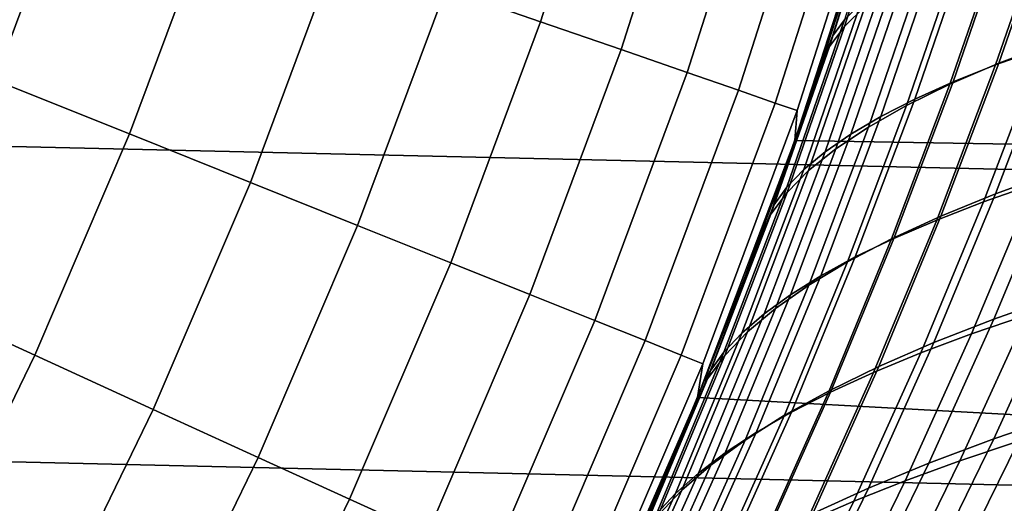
# Model space of a CAD drawing. Header units: metres. Extents: x -28 to 70, y -212 to 28.
# Tile 143 of 239: x 17.75 to 21.56, y -8.71 to -6.83. Entities that reach past the tile are written whole.
import ezdxf

# ---------------------------------------------------------------- set-up
doc = ezdxf.new("R2010")
doc.units = ezdxf.units.M
doc.layers.add('solid_10_261_102_XXX', color=7, linetype='CONTINUOUS')

msp = doc.modelspace()

# ---------------------------------------------------------------- linework, layer by layer
at = {"layer": 'solid_10_261_102_XXX'}
for points in [[(26.450205, -7.525734, -5), (-26.769545, -6.296132, -5), (-27.031759, -5.053116, -5), (26.769545, -6.296132, -5)], [(19.767815, -6.841707, 152.1147), (20.070967, -5.893367, 152.1147), (19.697775, -5.783789, 153.591949), (19.400261, -6.714496, 153.591949)], [(20.0797, -6.949652, 150.623184), (20.387634, -5.98635, 150.623184), (20.070967, -5.893367, 152.1147), (19.767815, -6.841707, 152.1147)], [(20.335424, -7.038159, 149.119751), (20.647282, -6.062589, 149.119751), (20.387634, -5.98635, 150.623184), (20.0797, -6.949652, 150.623184)], [(17.653519, -7.067403, 157.914993), (17.969805, -6.21941, 157.914993), (17.386223, -6.01743, 159.312195), (17.08021, -6.837884, 159.312195)], [(20.534588, -7.10709, 147.606766), (20.849499, -6.121965, 147.606766), (20.647282, -6.062589, 149.119751), (20.335424, -7.038159, 149.119751)], [(20.676874, -7.156336, 146.086594), (20.993967, -6.164385, 146.086594), (20.849499, -6.121965, 147.606766), (20.534588, -7.10709, 147.606766)], [(21.150194, -6.206566, 141.055008), (20.945814, -6.859861, 140.907303), (21.026062, -6.78184, 140.4543), (21.22714, -6.135402, 140.600037)], [(20.762062, -7.185819, 144.561661), (21.08046, -6.189782, 144.561661), (20.993967, -6.164385, 146.086594), (20.676874, -7.156336, 146.086594)], [(21.150579, -6.174205, 86.827614), (20.945736, -6.833524, 86.975151), (20.899349, -6.896859, 86.575424), (21.107296, -6.232173, 86.426079)], [(25.96916, -7.389359), (26.282734, -6.182054), (21.081408, -6.290798), (20.752855, -7.301978)], [(20.752859, -7.301973, 143.052673), (21.081408, -6.290805, 143.052673), (21.08046, -6.189782, 144.561661), (20.762062, -7.185819, 144.561661)], [(20.945814, -6.859861, 140.907303), (21.150194, -6.206566, 141.055008), (21.095619, -6.277761, 141.511795), (20.887415, -6.937766, 141.361908)], [(18.174921, -7.276141, 156.494385), (18.500547, -6.403102, 156.494385), (17.969805, -6.21941, 157.914993), (17.653519, -7.067403, 157.914993)], [(21.107296, -6.232173, 86.426079), (20.899349, -6.896859, 86.575424), (20.848091, -7.025461, 86.196304), (20.977512, -6.629026, 86.103447)], [(20.977512, -6.629026, 86.103447), (20.848091, -7.025461, 86.196304), (20.752855, -7.301978), (21.081408, -6.290798)], [(21.088861, -6.265771, 141.976242), (21.081408, -6.290805, 143.052673), (20.752859, -7.301973, 143.052673), (20.966625, -6.663378, 141.889114)], [(21.095619, -6.277761, 141.511795), (20.966625, -6.663378, 141.889114), (20.837406, -7.05709, 141.796097), (20.887415, -6.937766, 141.361908)], [(26.074398, -8.739312, -5), (-26.450205, -7.525734, -5), (-26.769545, -6.296132, -5), (26.450205, -7.525734, -5)], [(21.752401, -6.400011, 138.260803), (21.543936, -7.002194, 138.10704), (21.754292, -6.922611, 137.693085), (21.961765, -6.327185, 137.845825)], [(21.531036, -7.008926, 89.853035), (21.742222, -6.398506, 89.697937), (21.922287, -6.33975, 90.065102), (21.711651, -6.944638, 90.219536)], [(18.643593, -7.463768, 155.052612), (18.977617, -6.568217, 155.052612), (18.500547, -6.403102, 156.494385), (18.174921, -7.276141, 156.494385)], [(21.564058, -6.474327, 138.685455), (21.35424, -7.083322, 138.530487), (21.543936, -7.002194, 138.10704), (21.752401, -6.400011, 138.260803)], [(21.366375, -7.074436, 89.479416), (21.578402, -6.458436, 89.323517), (21.742222, -6.398506, 89.697937), (21.531036, -7.008926, 89.853035)], [(21.39716, -6.549947, 139.118469), (21.185595, -7.16578, 138.962112), (21.35424, -7.083322, 138.530487), (21.564058, -6.474327, 138.685455)], [(21.217951, -7.141024, 89.099571), (21.431124, -6.519415, 88.942703), (21.578402, -6.458436, 89.323517), (21.366375, -7.074436, 89.479416)], [(21.085838, -7.20848, 88.714417), (21.300486, -6.581262, 88.556427), (21.431124, -6.519415, 88.942703), (21.217951, -7.141024, 89.099571)], [(21.25181, -6.626597, 139.558533), (21.038082, -7.249252, 139.400574), (21.185595, -7.16578, 138.962112), (21.39716, -6.549947, 139.118469)], [(19.058798, -7.629992, 153.591949), (19.400261, -6.714496, 153.591949), (18.977617, -6.568217, 155.052612), (18.643593, -7.463768, 155.052612)], [(20.970091, -7.276587, 88.324898), (21.18656, -6.643786, 88.165604), (21.300486, -6.581262, 88.556427), (21.085838, -7.20848, 88.714417)], [(21.128086, -6.70399, 140.004257), (20.911747, -7.333412, 139.844513), (21.038082, -7.249252, 139.400574), (21.25181, -6.626597, 139.558533)], [(20.837406, -7.05709, 141.796097), (20.966625, -6.663378, 141.889114), (20.752859, -7.301973, 143.052673)], [(20.870756, -7.345125, 87.931938), (21.089411, -6.706798, 87.771172), (21.18656, -6.643786, 88.165604), (20.970091, -7.276587, 88.324898)], [(20.787886, -7.413878, 87.536469), (21.009113, -6.770106, 87.374046), (21.089411, -6.706798, 87.771172), (20.870756, -7.345125, 87.931938)], [(21.026062, -6.78184, 140.4543), (20.806633, -7.417933, 140.292542), (20.911747, -7.333412, 139.844513), (21.128086, -6.70399, 140.004257)], [(19.419884, -7.774549, 152.1147), (19.767815, -6.841707, 152.1147), (19.400261, -6.714496, 153.591949), (19.058798, -7.629992, 153.591949)], [(20.721531, -7.482629, 87.139427), (20.945736, -6.833524, 86.975151), (21.009113, -6.770106, 87.374046), (20.787886, -7.413878, 87.536469)], [(20.945814, -6.859861, 140.907303), (20.722786, -7.502487, 140.743317), (20.806633, -7.417933, 140.292542), (21.026062, -6.78184, 140.4543)], [(19.726278, -7.897211, 150.623184), (20.0797, -6.949652, 150.623184), (19.767815, -6.841707, 152.1147), (19.419884, -7.774549, 152.1147)], [(20.722786, -7.502487, 140.743317), (20.945814, -6.859861, 140.907303), (20.887415, -6.937766, 141.361908), (20.66025, -7.58675, 141.195465)], [(20.945736, -6.833524, 86.975151), (20.721531, -7.482629, 87.139427), (20.671741, -7.551158, 86.741745), (20.899349, -6.896859, 86.575424)], [(21.754292, -6.922611, 137.693085), (21.530659, -7.50836, 137.525574), (21.761988, -7.424011, 137.123444), (21.984753, -6.844734, 137.289886)], [(20.899349, -6.896859, 86.575424), (20.671741, -7.551158, 86.741745), (20.70915, -7.425033, 86.297302), (20.848091, -7.025461, 86.196304)], [(21.484215, -7.539488, 90.389336), (21.711651, -6.944638, 90.219536), (21.907829, -6.88168, 90.578064), (21.680893, -7.471104, 90.747154)], [(20.66025, -7.58675, 141.195465), (20.887415, -6.937766, 141.361908), (20.837406, -7.05709, 141.796097), (20.701401, -7.446609, 141.697083)], [(21.543936, -7.002194, 138.10704), (21.319088, -7.594478, 137.938278), (21.530659, -7.50836, 137.525574), (21.754292, -6.922611, 137.693085)], [(19.977503, -7.997786, 149.119751), (20.335424, -7.038159, 149.119751), (20.0797, -6.949652, 150.623184), (19.726278, -7.897211, 150.623184)], [(21.302824, -7.609256, 90.023689), (21.531036, -7.008926, 89.853035), (21.711651, -6.944638, 90.219536), (21.484215, -7.539488, 90.389336)], [(21.35424, -7.083322, 138.530487), (21.127806, -7.682179, 138.360275), (21.319088, -7.594478, 137.938278), (21.543936, -7.002194, 138.10704)], [(21.137089, -7.680281, 89.651085), (21.366375, -7.074436, 89.479416), (21.531036, -7.008926, 89.853035), (21.302824, -7.609256, 90.023689)], [(20.173161, -8.076115, 147.606766), (20.534588, -7.10709, 147.606766), (20.335424, -7.038159, 149.119751), (19.977503, -7.997786, 149.119751)], [(20.701401, -7.446609, 141.697083), (20.837406, -7.05709, 141.796097), (20.752859, -7.301973, 143.052673)], [(20.848091, -7.025461, 86.196304), (20.70915, -7.425033, 86.297302), (20.752855, -7.301978)], [(17.808123, -8.132697, 156.494385), (18.174921, -7.276141, 156.494385), (17.653519, -7.067403, 157.914993), (17.297243, -7.899386, 157.914993)], [(21.185595, -7.16578, 138.962112), (20.957176, -7.771217, 138.790283), (21.127806, -7.682179, 138.360275), (21.35424, -7.083322, 138.530487)], [(20.987276, -7.752398, 89.272415), (21.217951, -7.141024, 89.099571), (21.366375, -7.074436, 89.479416), (21.137089, -7.680281, 89.651085)], [(20.312943, -8.132075, 146.086594), (20.676874, -7.156336, 146.086594), (20.534588, -7.10709, 147.606766), (20.173161, -8.076115, 147.606766)], [(20.396629, -8.165579, 144.561661), (20.762062, -7.185819, 144.561661), (20.676874, -7.156336, 146.086594), (20.312943, -8.132075, 146.086594)], [(21.038082, -7.249252, 139.400574), (20.807251, -7.861236, 139.226913), (20.957176, -7.771217, 138.790283), (21.185595, -7.16578, 138.962112)], [(20.853441, -7.825368, 88.888611), (21.085838, -7.20848, 88.714417), (21.217951, -7.141024, 89.099571), (20.987276, -7.752398, 89.272415)], [(20.375843, -8.296086, 143.052673), (20.752859, -7.301973, 143.052673), (20.762062, -7.185819, 144.561661), (20.396629, -8.165579, 144.561661)], [(20.735615, -7.898945, 88.50061), (20.970091, -7.276587, 88.324898), (21.085838, -7.20848, 88.714417), (20.853441, -7.825368, 88.888611)], [(18.267336, -8.342413, 155.052612), (18.643593, -7.463768, 155.052612), (18.174921, -7.276141, 156.494385), (17.808123, -8.132697, 156.494385)], [(20.633831, -7.97288, 88.10936), (20.870756, -7.345125, 87.931938), (20.970091, -7.276587, 88.324898), (20.735615, -7.898945, 88.50061)], [(20.911747, -7.333412, 139.844513), (20.678043, -7.951864, 139.668808), (20.807251, -7.861236, 139.226913), (21.038082, -7.249252, 139.400574)], [(20.560133, -7.828212, 86.406815), (20.401854, -8.231914, 86.524391), (20.375834, -8.296103), (20.752855, -7.301978)], [(25.600178, -8.580841), (25.96916, -7.389359), (20.752855, -7.301978), (20.375834, -8.296103)], [(20.558739, -7.831873, 141.592102), (20.701401, -7.446609, 141.697083), (20.752859, -7.301973, 143.052673), (20.375843, -8.296086, 143.052673)], [(20.70915, -7.425033, 86.297302), (20.560133, -7.828212, 86.406815), (20.752855, -7.301978)], [(20.548117, -8.046926, 87.71579), (20.787886, -7.413878, 87.536469), (20.870756, -7.345125, 87.931938), (20.633831, -7.97288, 88.10936)], [(20.806633, -7.417933, 140.292542), (20.569571, -8.042732, 140.114578), (20.678043, -7.951864, 139.668808), (20.911747, -7.333412, 139.844513)], [(21.761988, -7.424011, 137.123444), (21.524036, -7.993116, 136.942368), (21.775377, -7.90458, 136.553238), (22.012548, -7.341619, 136.73317)], [(20.478504, -8.120835, 87.320839), (20.721531, -7.482629, 87.139427), (20.787886, -7.413878, 87.536469), (20.548117, -8.046926, 87.71579)], [(20.722786, -7.502487, 140.743317), (20.481846, -8.133471, 140.562851), (20.569571, -8.042732, 140.114578), (20.806633, -7.417933, 140.292542)], [(20.671741, -7.551158, 86.741745), (20.560133, -7.828212, 86.406815), (20.70915, -7.425033, 86.297302)], [(21.530659, -7.50836, 137.525574), (21.291601, -8.083687, 137.343185), (21.524036, -7.993116, 136.942368), (21.761988, -7.424011, 137.123444)], [(21.438038, -8.0503, 90.931618), (21.680893, -7.471104, 90.747154), (21.892487, -7.404232, 91.096268), (21.650118, -7.978157, 91.279938)], [(18.674162, -8.528204, 153.591949), (19.058798, -7.629992, 153.591949), (18.643593, -7.463768, 155.052612), (18.267336, -8.342413, 155.052612)], [(20.66025, -7.58675, 141.195465), (20.701401, -7.446609, 141.697083), (20.558739, -7.831873, 141.592102)], [(21.240608, -8.124016, 90.574738), (21.484215, -7.539488, 90.389336), (21.680893, -7.471104, 90.747154), (21.438038, -8.0503, 90.931618)], [(20.481846, -8.133471, 140.562851), (20.722786, -7.502487, 140.743317), (20.66025, -7.58675, 141.195465), (20.414886, -8.223712, 141.012268)], [(20.721531, -7.482629, 87.139427), (20.478504, -8.120835, 87.320839), (20.425026, -8.194361, 86.925453), (20.671741, -7.551158, 86.741745)], [(21.319088, -7.594478, 137.938278), (21.078579, -8.17608, 137.754395), (21.291601, -8.083687, 137.343185), (21.530659, -7.50836, 137.525574)], [(25.642992, -9.934133, -5), (-26.074398, -8.739312, -5), (-26.450205, -7.525734, -5), (26.074398, -8.739312, -5)], [(20.671741, -7.551158, 86.741745), (20.425026, -8.194361, 86.925453), (20.401854, -8.231914, 86.524391), (20.560133, -7.828212, 86.406815)], [(21.058184, -8.199161, 90.210175), (21.302824, -7.609256, 90.023689), (21.484215, -7.539488, 90.389336), (21.240608, -8.124016, 90.574738)], [(20.414886, -8.223712, 141.012268), (20.66025, -7.58675, 141.195465), (20.558739, -7.831873, 141.592102), (20.409569, -8.212766, 141.481033)], [(19.02796, -8.689777, 152.1147), (19.419884, -7.774549, 152.1147), (19.058798, -7.629992, 153.591949), (18.674162, -8.528204, 153.591949)], [(21.127806, -7.682179, 138.360275), (20.885468, -8.270079, 138.174728), (21.078579, -8.17608, 137.754395), (21.319088, -7.594478, 137.938278)], [(20.891117, -8.275589, 89.838821), (21.137089, -7.680281, 89.651085), (21.302824, -7.609256, 90.023689), (21.058184, -8.199161, 90.210175)], [(20.957176, -7.771217, 138.790283), (20.712606, -8.365407, 138.602844), (20.885468, -8.270079, 138.174728), (21.127806, -7.682179, 138.360275)], [(20.739655, -8.353111, 89.461563), (20.987276, -7.752398, 89.272415), (21.137089, -7.680281, 89.651085), (20.891117, -8.275589, 89.838821)], [(19.328171, -8.82688, 150.623184), (19.726278, -7.897211, 150.623184), (19.419884, -7.774549, 152.1147), (19.02796, -8.689777, 152.1147)], [(20.807251, -7.861236, 139.226913), (20.560017, -8.461661, 139.037399), (20.712606, -8.365407, 138.602844), (20.957176, -7.771217, 138.790283)], [(20.603832, -8.431459, 89.079346), (20.853441, -7.825368, 88.888611), (20.987276, -7.752398, 89.272415), (20.739655, -8.353111, 89.461563)], [(21.775377, -7.90458, 136.553238), (21.524031, -8.456983, 136.358841), (21.794508, -8.364929, 135.983902), (22.045122, -7.818292, 136.177078)], [(20.409569, -8.212766, 141.481033), (20.558739, -7.831873, 141.592102), (20.375843, -8.296086, 143.052673)], [(20.483662, -8.510354, 88.693123), (20.735615, -7.898945, 88.50061), (20.853441, -7.825368, 88.888611), (20.603832, -8.431459, 89.079346)], [(20.678043, -7.951864, 139.668808), (20.427683, -8.558429, 139.476974), (20.560017, -8.461661, 139.037399), (20.807251, -7.861236, 139.226913)], [(17.400982, -8.97083, 156.494385), (17.808123, -8.132697, 156.494385), (17.297243, -7.899386, 157.914993), (16.901783, -8.713475, 157.914993)], [(19.574326, -8.939295, 149.119751), (19.977503, -7.997786, 149.119751), (19.726278, -7.897211, 150.623184), (19.328171, -8.82688, 150.623184)], [(20.379156, -8.589517, 88.303825), (20.633831, -7.97288, 88.10936), (20.735615, -7.898945, 88.50061), (20.483662, -8.510354, 88.693123)], [(21.524036, -7.993116, 136.942368), (21.271658, -8.551383, 136.746567), (21.524031, -8.456983, 136.358841), (21.775377, -7.90458, 136.553238)], [(21.392851, -8.541668, 91.47892), (21.650118, -7.978157, 91.279938), (21.876495, -7.907735, 91.618828), (21.619747, -8.466187, 91.816902)], [(20.290327, -8.668669, 87.912407), (20.548117, -8.046926, 87.71579), (20.633831, -7.97288, 88.10936), (20.379156, -8.589517, 88.303825)], [(20.569571, -8.042732, 140.114578), (20.315592, -8.655293, 139.920212), (20.427683, -8.558429, 139.476974), (20.678043, -7.951864, 139.668808)], [(19.766033, -9.026845, 147.606766), (20.173161, -8.076115, 147.606766), (19.977503, -7.997786, 149.119751), (19.574326, -8.939295, 149.119751)], [(21.291601, -8.083687, 137.343185), (21.03787, -8.647888, 137.145828), (21.271658, -8.551383, 136.746567), (21.524036, -7.993116, 136.942368)], [(21.180006, -8.618946, 91.131638), (21.438038, -8.0503, 90.931618), (21.650118, -7.978157, 91.279938), (21.392851, -8.541668, 91.47892)], [(20.217184, -8.74753, 87.519814), (20.478504, -8.120835, 87.320839), (20.548117, -8.046926, 87.71579), (20.290327, -8.668669, 87.912407)], [(20.481846, -8.133471, 140.562851), (20.223732, -8.75184, 140.365723), (20.315592, -8.655293, 139.920212), (20.569571, -8.042732, 140.114578)], [(19.902996, -9.089394, 146.086594), (20.312943, -8.132075, 146.086594), (20.173161, -8.076115, 147.606766), (19.766033, -9.026845, 147.606766)], [(21.078579, -8.17608, 137.754395), (20.823141, -8.746256, 137.555283), (21.03787, -8.647888, 137.145828), (21.291601, -8.083687, 137.343185)], [(20.981546, -8.697856, 90.775948), (21.240608, -8.124016, 90.574738), (21.438038, -8.0503, 90.931618), (21.180006, -8.618946, 91.131638)], [(20.478504, -8.120835, 87.320839), (20.217184, -8.74753, 87.519814), (20.159742, -8.825823, 87.126991), (20.425026, -8.194361, 86.925453)], [(20.79781, -8.778232, 90.412727), (21.058184, -8.199161, 90.210175), (21.240608, -8.124016, 90.574738), (20.981546, -8.697856, 90.775948)], [(17.849697, -9.202158, 155.052612), (18.267336, -8.342413, 155.052612), (17.808123, -8.132697, 156.494385), (17.400982, -8.97083, 156.494385)], [(19.984993, -9.126841, 144.561661), (20.396629, -8.165579, 144.561661), (20.312943, -8.132075, 146.086594), (19.902996, -9.089394, 146.086594)], [(20.223732, -8.75184, 140.365723), (20.481846, -8.133471, 140.562851), (20.414886, -8.223712, 141.012268), (20.152088, -8.847654, 140.812103)], [(19.951237, -9.270824, 143.052673), (20.375843, -8.296086, 143.052673), (20.396629, -8.165579, 144.561661), (19.984993, -9.126841, 144.561661)], [(20.159742, -8.825823, 87.126991), (20.235388, -8.633021, 86.649895), (20.401854, -8.231914, 86.524391), (20.425026, -8.194361, 86.925453)], [(20.885468, -8.270079, 138.174728), (20.627949, -8.846242, 137.973679), (20.823141, -8.746256, 137.555283), (21.078579, -8.17608, 137.754395)], [(20.629131, -8.859906, 90.042877), (20.891117, -8.275589, 89.838821), (21.058184, -8.199161, 90.210175), (20.79781, -8.778232, 90.412727)], [(20.414886, -8.223712, 141.012268), (20.254034, -8.589186, 141.363937), (20.092283, -8.961037, 141.240677), (20.152088, -8.847654, 140.812103)], [(20.401854, -8.231914, 86.524391), (20.235388, -8.633021, 86.649895), (20.375834, -8.296103)], [(20.254034, -8.589186, 141.363937), (20.409569, -8.212766, 141.481033), (20.375843, -8.296086, 143.052673)], [(20.414886, -8.223712, 141.012268), (20.409569, -8.212766, 141.481033), (20.254034, -8.589186, 141.363937)], [(20.712606, -8.365407, 138.602844), (20.452604, -8.947535, 138.399658), (20.627949, -8.846242, 137.973679), (20.885468, -8.270079, 138.174728)], [(20.47574, -8.942668, 89.667297), (20.739655, -8.353111, 89.461563), (20.891117, -8.275589, 89.838821), (20.629131, -8.859906, 90.042877)], [(21.794508, -8.364929, 135.983902), (21.530764, -8.901069, 135.776321), (21.819571, -8.806282, 135.416824), (22.082611, -8.275465, 135.623077)], [(20.235388, -8.633021, 86.649895), (20.060604, -9.03173, 86.783257), (19.951223, -9.270848), (20.375834, -8.296103)], [(25.176571, -9.753982), (25.600178, -8.580841), (20.375834, -8.296103), (19.951223, -9.270848)], [(20.092283, -8.961037, 141.240677), (20.254034, -8.589186, 141.363937), (20.375843, -8.296086, 143.052673), (19.951237, -9.270824, 143.052673)], [(18.247221, -9.407097, 153.591949), (18.674162, -8.528204, 153.591949), (18.267336, -8.342413, 155.052612), (17.849697, -9.202158, 155.052612)], [(20.337652, -9.026217, 89.286942), (20.603832, -8.431459, 89.079346), (20.739655, -8.353111, 89.461563), (20.47574, -8.942668, 89.667297)], [(20.560017, -8.461661, 139.037399), (20.297098, -9.049685, 138.831833), (20.452604, -8.947535, 138.399658), (20.712606, -8.365407, 138.602844)], [(21.524031, -8.456983, 136.358841), (21.259308, -8.998569, 136.14978), (21.530764, -8.901069, 135.776321), (21.794508, -8.364929, 135.983902)], [(21.349497, -9.013772, 92.030029), (21.619747, -8.466187, 91.816902), (21.860357, -8.392671, 92.144707), (21.590685, -8.935455, 92.356796)], [(20.427683, -8.558429, 139.476974), (20.16139, -9.15223, 139.268829), (20.297098, -9.049685, 138.831833), (20.560017, -8.461661, 139.037399)], [(20.214863, -9.110241, 88.902756), (20.483662, -8.510354, 88.693123), (20.603832, -8.431459, 89.079346), (20.337652, -9.026217, 89.286942)], [(21.271658, -8.551383, 136.746567), (21.005659, -9.09851, 136.535873), (21.259308, -8.998569, 136.14978), (21.524031, -8.456983, 136.358841)], [(21.121794, -9.094146, 91.693207), (21.392851, -8.541668, 91.47892), (21.619747, -8.466187, 91.816902), (21.349497, -9.013772, 92.030029)], [(18.59293, -9.585321, 152.1147), (19.02796, -8.689777, 152.1147), (18.674162, -8.528204, 153.591949), (18.247221, -9.407097, 153.591949)], [(20.107365, -9.194427, 88.515694), (20.379156, -8.589517, 88.303825), (20.483662, -8.510354, 88.693123), (20.214863, -9.110241, 88.902756)], [(20.907894, -9.176391, 91.347237), (21.180006, -8.618946, 91.131638), (21.392851, -8.541668, 91.47892), (21.121794, -9.094146, 91.693207)], [(20.315592, -8.655293, 139.920212), (20.045439, -9.25471, 139.709259), (20.16139, -9.15223, 139.268829), (20.427683, -8.558429, 139.476974)], [(21.03787, -8.647888, 137.145828), (20.770267, -9.200618, 136.933289), (21.005659, -9.09851, 136.535873), (21.271658, -8.551383, 136.746567)], [(20.01515, -9.278466, 88.126701), (20.290327, -8.668669, 87.912407), (20.379156, -8.589517, 88.303825), (20.107365, -9.194427, 88.515694)], [(20.708117, -9.260319, 90.993011), (20.981546, -8.697856, 90.775948), (21.180006, -8.618946, 91.131638), (20.907894, -9.176391, 91.347237)], [(20.223732, -8.75184, 140.365723), (19.949203, -9.35666, 140.151703), (20.045439, -9.25471, 139.709259), (20.315592, -8.655293, 139.920212)], [(20.159742, -8.825823, 87.126991), (20.060604, -9.03173, 86.783257), (20.235388, -8.633021, 86.649895)], [(20.823141, -8.746256, 137.555283), (20.553587, -9.30462, 137.340744), (20.770267, -9.200618, 136.933289), (21.03787, -8.647888, 137.145828)], [(18.886278, -9.736553, 150.623184), (19.328171, -8.82688, 150.623184), (19.02796, -8.689777, 152.1147), (18.59293, -9.585321, 152.1147)], [(19.938211, -9.362044, 87.73674), (20.217184, -8.74753, 87.519814), (20.290327, -8.668669, 87.912407), (20.01515, -9.278466, 88.126701)], [(20.522779, -9.345744, 90.631424), (20.79781, -8.778232, 90.412727), (20.981546, -8.697856, 90.775948), (20.708117, -9.260319, 90.993011)]]:
    msp.add_3dface(points, dxfattribs=at)

doc.saveas('drawing.dxf')
